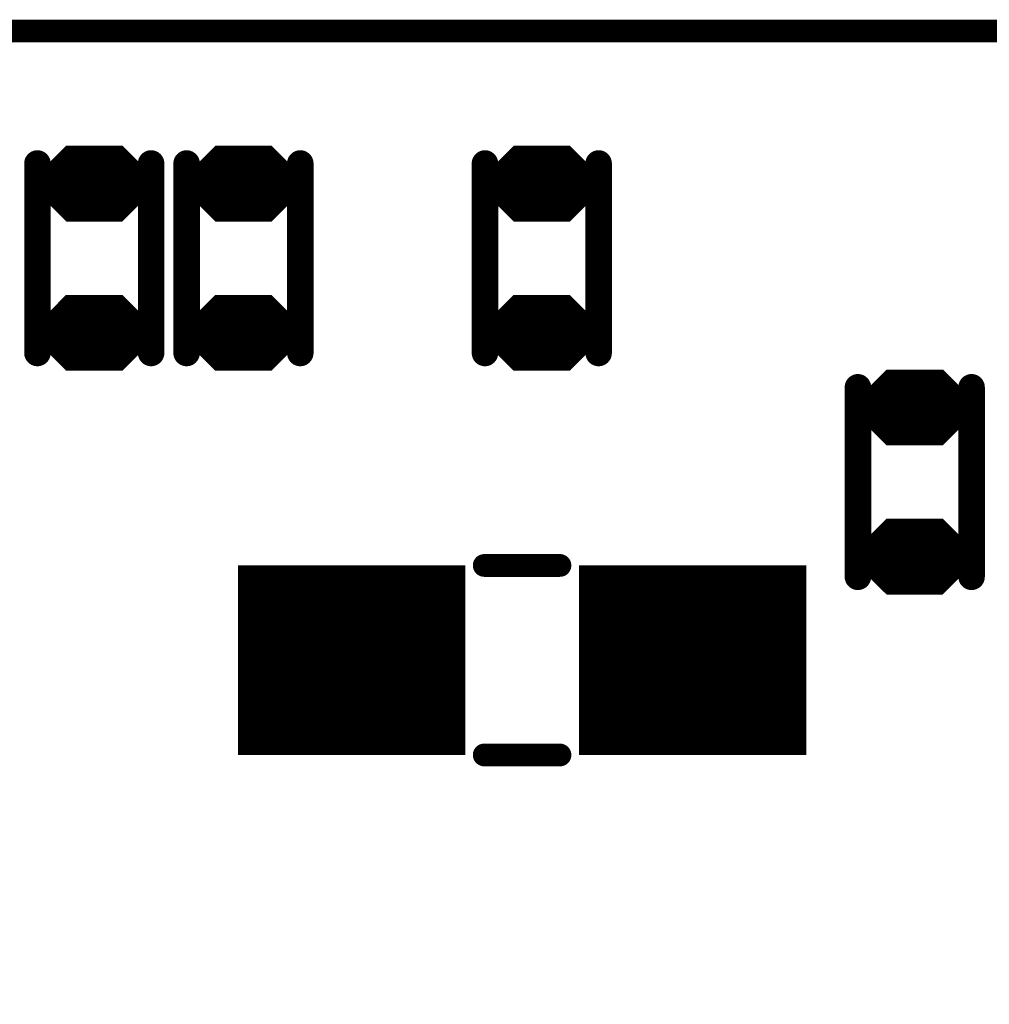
# Model space of a CAD drawing. Extents: x 0 to 8.86, y -3.29 to 6.3.
# Tile 30 of 129: x 5.05 to 5.3, y 1.91 to 2.17. Entities that reach past the tile are written whole.
import ezdxf

# ---------------------------------------------------------------- set-up
doc = ezdxf.new("R2010")
doc.units = 0
doc.layers.get('0').update_dxf_attribs({"color": 3, "linetype": 'CONTINUOUS'})

# ---------------------------------------------------------------- blocks, each defined once
blk = doc.blocks.new('PAD_R1')
at = {"const_width": 0.5}
blk.add_lwpolyline([(0.25, 0, 1), (-0.25, 0, 1)], format="xyb", close=True, dxfattribs=at)

msp = doc.modelspace()

# ---------------------------------------------------------------- linework, layer by layer
for p, q in [((5.05105, 2.12703), (5.0584, 2.13437)), ((5.07282, 2.13437), (5.08017, 2.12703)), ((5.09042, 2.12703), (5.09777, 2.13437)), ((5.11219, 2.13437), (5.11954, 2.12703)), ((5.16916, 2.12703), (5.17651, 2.13437)), ((5.19093, 2.13437), (5.19828, 2.12703)), ((5.05105, 2.12703), (5.08017, 2.12703)), ((5.09042, 2.12703), (5.11954, 2.12703)), ((5.16916, 2.12703), (5.19828, 2.12703)), ((5.05105, 2.12273), (5.08017, 2.12273)), ((5.05105, 2.12273), (5.0584, 2.11537)), ((5.07282, 2.11537), (5.08017, 2.12273)), ((5.09042, 2.12273), (5.11954, 2.12273)), ((5.09042, 2.12273), (5.09777, 2.11537)), ((5.11219, 2.11537), (5.11954, 2.12273)), ((5.16916, 2.12273), (5.19828, 2.12273)), ((5.16916, 2.12273), (5.17651, 2.11537)), ((5.19093, 2.11537), (5.19828, 2.12273)), ((5.05101, 2.08766), (5.05836, 2.09501)), ((5.07278, 2.09501), (5.08013, 2.08766)), ((5.09038, 2.08766), (5.09773, 2.09501)), ((5.11215, 2.09501), (5.1195, 2.08766)), ((5.16912, 2.08766), (5.17647, 2.09501)), ((5.19089, 2.09501), (5.19824, 2.08766)), ((5.05101, 2.08766), (5.08013, 2.08766)), ((5.09038, 2.08766), (5.1195, 2.08766)), ((5.16912, 2.08766), (5.19824, 2.08766)), ((5.05101, 2.08336), (5.08013, 2.08336)), ((5.05101, 2.08336), (5.05836, 2.07601)), ((5.07278, 2.07601), (5.08013, 2.08336)), ((5.09038, 2.08336), (5.1195, 2.08336)), ((5.09038, 2.08336), (5.09773, 2.07601)), ((5.11215, 2.07601), (5.1195, 2.08336)), ((5.16912, 2.08336), (5.19824, 2.08336)), ((5.16912, 2.08336), (5.17647, 2.07601)), ((5.19089, 2.07601), (5.19824, 2.08336)), ((5.26758, 2.06797), (5.27493, 2.07532)), ((5.28936, 2.07532), (5.29671, 2.06797)), ((5.26758, 2.06797), (5.29671, 2.06797)), ((5.26758, 2.06367), (5.29671, 2.06367)), ((5.26758, 2.06367), (5.27493, 2.05632)), ((5.28936, 2.05632), (5.29671, 2.06367)), ((5.26754, 2.02861), (5.27489, 2.03596)), ((5.28932, 2.03596), (5.29667, 2.02861)), ((5.26754, 2.02861), (5.29667, 2.02861)), ((5.26754, 2.02431), (5.29667, 2.02431)), ((5.26754, 2.02431), (5.27489, 2.01696)), ((5.28932, 2.01696), (5.29667, 2.02431))]:
    msp.add_line(p, q)
for points, const_width in [([(4.8985, 2.16513), (5.5815, 2.16513), (5.6095, 2.13713), (5.6095, 1.39613), (5.5915, 1.37813), (4.8895, 1.37813), (4.8685, 1.39913), (4.8685, 2.14913), (4.8845, 2.16513)], 0.006), ([(5.07262, 2.13387), (5.08038, 2.12611), (5.08038, 2.12364), (5.07262, 2.11588), (5.0586, 2.11588), (5.05084, 2.12364), (5.05084, 2.12611), (5.0586, 2.13387)], 0.002), ([(5.11199, 2.13387), (5.11975, 2.12611), (5.11975, 2.12364), (5.11199, 2.11588), (5.09797, 2.11588), (5.09021, 2.12364), (5.09021, 2.12611), (5.09797, 2.13387)], 0.002), ([(5.19073, 2.13387), (5.19849, 2.12611), (5.19849, 2.12364), (5.19073, 2.11588), (5.17671, 2.11588), (5.16895, 2.12364), (5.16895, 2.12611), (5.17671, 2.13387)], 0.002), ([(5.07258, 2.09451), (5.08034, 2.08675), (5.08034, 2.08428), (5.07258, 2.07651), (5.05856, 2.07651), (5.0508, 2.08428), (5.0508, 2.08675), (5.05856, 2.09451)], 0.002), ([(5.11195, 2.09451), (5.11971, 2.08675), (5.11971, 2.08428), (5.11195, 2.07651), (5.09793, 2.07651), (5.09017, 2.08428), (5.09017, 2.08675), (5.09793, 2.09451)], 0.002), ([(5.19069, 2.09451), (5.19845, 2.08675), (5.19845, 2.08428), (5.19069, 2.07651), (5.17667, 2.07651), (5.16891, 2.08428), (5.16891, 2.08675), (5.17667, 2.09451)], 0.002), ([(5.28915, 2.07482), (5.29691, 2.06706), (5.29691, 2.06458), (5.28915, 2.05682), (5.27514, 2.05682), (5.26737, 2.06458), (5.26737, 2.06706), (5.27514, 2.07482)], 0.002), ([(5.28911, 2.03546), (5.29688, 2.0277), (5.29688, 2.02522), (5.28911, 2.01746), (5.2751, 2.01746), (5.26734, 2.02522), (5.26734, 2.0277), (5.2751, 2.03546)], 0.002)]:
    msp.add_lwpolyline(points, close=True, dxfattribs=dict(const_width=const_width))
for points, const_width in [([(5.05059, 2.08019), (5.05059, 2.13019)], 0.007), ([(5.05059, 2.08019), (5.05059, 2.13019)], 0.007), ([(5.05346, 2.12803), (5.05881, 2.13338), (5.07241, 2.13338), (5.07776, 2.12803)], 0.003), ([(5.05923, 2.13237), (5.07199, 2.13237)], 0.005), ([(5.08059, 2.08019), (5.08059, 2.13019)], 0.007), ([(5.08059, 2.08019), (5.08059, 2.13019)], 0.007), ([(5.08996, 2.08019), (5.08996, 2.13019)], 0.007), ([(5.08996, 2.08019), (5.08996, 2.13019)], 0.007), ([(5.09283, 2.12803), (5.09818, 2.13338), (5.11178, 2.13338), (5.11713, 2.12803)], 0.003), ([(5.0986, 2.13237), (5.11136, 2.13237)], 0.005), ([(5.11996, 2.08019), (5.11996, 2.13019)], 0.007), ([(5.11996, 2.08019), (5.11996, 2.13019)], 0.007), ([(5.1687, 2.08019), (5.1687, 2.13019)], 0.007), ([(5.1687, 2.08019), (5.1687, 2.13019)], 0.007), ([(5.17157, 2.12803), (5.17692, 2.13338), (5.19052, 2.13338), (5.19587, 2.12803)], 0.003), ([(5.17734, 2.13237), (5.1901, 2.13237)], 0.005), ([(5.1987, 2.08019), (5.1987, 2.13019)], 0.007), ([(5.1987, 2.08019), (5.1987, 2.13019)], 0.007), ([(5.05588, 2.12902), (5.07534, 2.12902)], 0.005), ([(5.09525, 2.12902), (5.11471, 2.12902)], 0.005), ([(5.17399, 2.12902), (5.19345, 2.12902)], 0.005), ([(5.05346, 2.12803), (5.07776, 2.12803)], 0.003), ([(5.09283, 2.12803), (5.11713, 2.12803)], 0.003), ([(5.17157, 2.12803), (5.19587, 2.12803)], 0.003), ([(5.04984, 2.12472), (5.08138, 2.12472)], 0.003), ([(5.04984, 2.12553), (5.08138, 2.12553)], 0.002), ([(5.05284, 2.12653), (5.07838, 2.12653)], 0.002), ([(5.08921, 2.12472), (5.12075, 2.12472)], 0.003), ([(5.08921, 2.12553), (5.12075, 2.12553)], 0.002), ([(5.09221, 2.12653), (5.11775, 2.12653)], 0.002), ([(5.16795, 2.12472), (5.19949, 2.12472)], 0.003), ([(5.16795, 2.12553), (5.19949, 2.12553)], 0.002), ([(5.17095, 2.12653), (5.19649, 2.12653)], 0.002), ([(5.05225, 2.12223), (5.07897, 2.12223)], 0.002), ([(5.05225, 2.12223), (5.0586, 2.11588)], 0.002), ([(5.05284, 2.12323), (5.07838, 2.12323)], 0.002), ([(5.05467, 2.12122), (5.07655, 2.12122)], 0.004), ([(5.05467, 2.12122), (5.05902, 2.11688)], 0.004), ([(5.05588, 2.12072), (5.07534, 2.12072)], 0.005), ([(5.0722, 2.11688), (5.07655, 2.12122)], 0.004), ([(5.07262, 2.11588), (5.07897, 2.12223)], 0.002), ([(5.09162, 2.12223), (5.11834, 2.12223)], 0.002), ([(5.09162, 2.12223), (5.09797, 2.11588)], 0.002), ([(5.09221, 2.12323), (5.11775, 2.12323)], 0.002), ([(5.09404, 2.12122), (5.11592, 2.12122)], 0.004), ([(5.09404, 2.12122), (5.09839, 2.11688)], 0.004), ([(5.09525, 2.12072), (5.11471, 2.12072)], 0.005), ([(5.11157, 2.11688), (5.11592, 2.12122)], 0.004), ([(5.11199, 2.11588), (5.11834, 2.12223)], 0.002), ([(5.17036, 2.12223), (5.19708, 2.12223)], 0.002), ([(5.17036, 2.12223), (5.17671, 2.11588)], 0.002), ([(5.17095, 2.12323), (5.19649, 2.12323)], 0.002), ([(5.17278, 2.12122), (5.19466, 2.12122)], 0.004), ([(5.17278, 2.12122), (5.17713, 2.11688)], 0.004), ([(5.17399, 2.12072), (5.19345, 2.12072)], 0.005), ([(5.19031, 2.11688), (5.19466, 2.12122)], 0.004), ([(5.19073, 2.11588), (5.19708, 2.12223)], 0.002), ([(5.05923, 2.11738), (5.07199, 2.11738)], 0.005), ([(5.0986, 2.11738), (5.11136, 2.11738)], 0.005), ([(5.17734, 2.11738), (5.1901, 2.11738)], 0.005), ([(5.05902, 2.11688), (5.0722, 2.11688)], 0.004), ([(5.09839, 2.11688), (5.11157, 2.11688)], 0.004), ([(5.17713, 2.11688), (5.19031, 2.11688)], 0.004), ([(5.0586, 2.11588), (5.07262, 2.11588)], 0.002), ([(5.09797, 2.11588), (5.11199, 2.11588)], 0.002), ([(5.17671, 2.11588), (5.19073, 2.11588)], 0.002), ([(5.05342, 2.08866), (5.05877, 2.09401), (5.07237, 2.09401), (5.07772, 2.08866)], 0.003), ([(5.05919, 2.09301), (5.07195, 2.09301)], 0.005), ([(5.09279, 2.08866), (5.09814, 2.09401), (5.11174, 2.09401), (5.11709, 2.08866)], 0.003), ([(5.09856, 2.09301), (5.11132, 2.09301)], 0.005), ([(5.17153, 2.08866), (5.17688, 2.09401), (5.19048, 2.09401), (5.19583, 2.08866)], 0.003), ([(5.1773, 2.09301), (5.19006, 2.09301)], 0.005), ([(5.05584, 2.08966), (5.0753, 2.08966)], 0.005), ([(5.09521, 2.08966), (5.11467, 2.08966)], 0.005), ([(5.17395, 2.08966), (5.19341, 2.08966)], 0.005), ([(5.05342, 2.08866), (5.07772, 2.08866)], 0.003), ([(5.09279, 2.08866), (5.11709, 2.08866)], 0.003), ([(5.17153, 2.08866), (5.19583, 2.08866)], 0.003), ([(5.0498, 2.08536), (5.08134, 2.08536)], 0.003), ([(5.0498, 2.08616), (5.08134, 2.08616)], 0.002), ([(5.0528, 2.08716), (5.07834, 2.08716)], 0.002), ([(5.08917, 2.08536), (5.12071, 2.08536)], 0.003), ([(5.08917, 2.08616), (5.12071, 2.08616)], 0.002), ([(5.09217, 2.08716), (5.11771, 2.08716)], 0.002), ([(5.16791, 2.08536), (5.19945, 2.08536)], 0.003), ([(5.16791, 2.08616), (5.19945, 2.08616)], 0.002), ([(5.17091, 2.08716), (5.19645, 2.08716)], 0.002), ([(5.05221, 2.08286), (5.07893, 2.08286)], 0.002), ([(5.05221, 2.08286), (5.05856, 2.07651)], 0.002), ([(5.0528, 2.08386), (5.07834, 2.08386)], 0.002), ([(5.05463, 2.08186), (5.07651, 2.08186)], 0.004), ([(5.05463, 2.08186), (5.05898, 2.07751)], 0.004), ([(5.05584, 2.08136), (5.0753, 2.08136)], 0.005), ([(5.07216, 2.07751), (5.07651, 2.08186)], 0.004), ([(5.07258, 2.07651), (5.07893, 2.08286)], 0.002), ([(5.09158, 2.08286), (5.1183, 2.08286)], 0.002), ([(5.09158, 2.08286), (5.09793, 2.07651)], 0.002), ([(5.09217, 2.08386), (5.11771, 2.08386)], 0.002), ([(5.094, 2.08186), (5.11588, 2.08186)], 0.004), ([(5.094, 2.08186), (5.09835, 2.07751)], 0.004), ([(5.09521, 2.08136), (5.11467, 2.08136)], 0.005), ([(5.11153, 2.07751), (5.11588, 2.08186)], 0.004), ([(5.11195, 2.07651), (5.1183, 2.08286)], 0.002), ([(5.17032, 2.08286), (5.19704, 2.08286)], 0.002), ([(5.17032, 2.08286), (5.17667, 2.07651)], 0.002), ([(5.17091, 2.08386), (5.19645, 2.08386)], 0.002), ([(5.17274, 2.08186), (5.19462, 2.08186)], 0.004), ([(5.17274, 2.08186), (5.17709, 2.07751)], 0.004), ([(5.17395, 2.08136), (5.19341, 2.08136)], 0.005), ([(5.19027, 2.07751), (5.19462, 2.08186)], 0.004), ([(5.19069, 2.07651), (5.19704, 2.08286)], 0.002), ([(5.05919, 2.07801), (5.07195, 2.07801)], 0.005), ([(5.05898, 2.07751), (5.07216, 2.07751)], 0.004), ([(5.09856, 2.07801), (5.11132, 2.07801)], 0.005), ([(5.09835, 2.07751), (5.11153, 2.07751)], 0.004), ([(5.1773, 2.07801), (5.19006, 2.07801)], 0.005), ([(5.17709, 2.07751), (5.19027, 2.07751)], 0.004), ([(5.05856, 2.07651), (5.07258, 2.07651)], 0.002), ([(5.09793, 2.07651), (5.11195, 2.07651)], 0.002), ([(5.17667, 2.07651), (5.19069, 2.07651)], 0.002), ([(5.27, 2.06897), (5.27535, 2.07432), (5.28894, 2.07432), (5.29429, 2.06897)], 0.003), ([(5.27576, 2.07332), (5.28853, 2.07332)], 0.005), ([(5.26713, 2.07114), (5.26713, 2.02114)], 0.007), ([(5.26713, 2.07114), (5.26713, 2.02114)], 0.007), ([(5.29713, 2.07114), (5.29713, 2.02114)], 0.007), ([(5.29713, 2.07114), (5.29713, 2.02114)], 0.007), ([(5.27241, 2.06997), (5.29188, 2.06997)], 0.005), ([(5.26938, 2.06747), (5.29491, 2.06747)], 0.002), ([(5.27, 2.06897), (5.29429, 2.06897)], 0.003), ([(5.26638, 2.06567), (5.29791, 2.06567)], 0.003), ([(5.26638, 2.06647), (5.29791, 2.06647)], 0.002), ([(5.26879, 2.06317), (5.2955, 2.06317)], 0.002), ([(5.26879, 2.06317), (5.27514, 2.05682)], 0.002), ([(5.26938, 2.06417), (5.29491, 2.06417)], 0.002), ([(5.2712, 2.06217), (5.29309, 2.06217)], 0.004), ([(5.2712, 2.06217), (5.27555, 2.05782)], 0.004), ([(5.27241, 2.06167), (5.29188, 2.06167)], 0.005), ([(5.28874, 2.05782), (5.29309, 2.06217)], 0.004), ([(5.28915, 2.05682), (5.2955, 2.06317)], 0.002), ([(5.27576, 2.05832), (5.28853, 2.05832)], 0.005), ([(5.27555, 2.05782), (5.28874, 2.05782)], 0.004), ([(5.27514, 2.05682), (5.28915, 2.05682)], 0.002), ([(5.26996, 2.02961), (5.27531, 2.03496), (5.2889, 2.03496), (5.29425, 2.02961)], 0.003), ([(5.27572, 2.03396), (5.28849, 2.03396)], 0.005), ([(5.27237, 2.03061), (5.29184, 2.03061)], 0.005), ([(5.26934, 2.02811), (5.29488, 2.02811)], 0.002), ([(5.26996, 2.02961), (5.29425, 2.02961)], 0.003), ([(5.1885, 2.02413), (5.1685, 2.02413)], 0.006), ([(5.1885, 2.02413), (5.1685, 2.02413)], 0.006), ([(5.26634, 2.02631), (5.29788, 2.02631)], 0.003), ([(5.26634, 2.02711), (5.29788, 2.02711)], 0.002), ([(5.1035, 1.99913), (5.1635, 1.99913)], 0.05), ([(5.1935, 1.99913), (5.2535, 1.99913)], 0.05), ([(5.26875, 2.02381), (5.29546, 2.02381)], 0.002), ([(5.26875, 2.02381), (5.2751, 2.01746)], 0.002), ([(5.26934, 2.02481), (5.29488, 2.02481)], 0.002), ([(5.27116, 2.02281), (5.29305, 2.02281)], 0.004), ([(5.27116, 2.02281), (5.27551, 2.01846)], 0.004), ([(5.27237, 2.02231), (5.29184, 2.02231)], 0.005), ([(5.2887, 2.01846), (5.29305, 2.02281)], 0.004), ([(5.28911, 2.01746), (5.29546, 2.02381)], 0.002), ([(5.27572, 2.01896), (5.28849, 2.01896)], 0.005), ([(5.27551, 2.01846), (5.2887, 2.01846)], 0.004), ([(5.2751, 2.01746), (5.28911, 2.01746)], 0.002), ([(5.1885, 1.97413), (5.1685, 1.97413)], 0.006), ([(5.1885, 1.97413), (5.1685, 1.97413)], 0.006)]:
    msp.add_lwpolyline(points, dxfattribs=dict(const_width=const_width))

# ---------------------------------------------------------------- block references
for p, xscale, yscale in [((5.05059, 2.13019), 0.007, 0.007), ((5.05059, 2.13019), 0.007, 0.007), ((5.05923, 2.13237), 0.005, 0.005), ((5.07199, 2.13237), 0.005, 0.005), ((5.08059, 2.13019), 0.007, 0.007), ((5.08059, 2.13019), 0.007, 0.007), ((5.08996, 2.13019), 0.007, 0.007), ((5.08996, 2.13019), 0.007, 0.007), ((5.0986, 2.13237), 0.005, 0.005), ((5.11136, 2.13237), 0.005, 0.005), ((5.11996, 2.13019), 0.007, 0.007), ((5.11996, 2.13019), 0.007, 0.007), ((5.1687, 2.13019), 0.007, 0.007), ((5.1687, 2.13019), 0.007, 0.007), ((5.17734, 2.13237), 0.005, 0.005), ((5.1901, 2.13237), 0.005, 0.005), ((5.1987, 2.13019), 0.007, 0.007), ((5.1987, 2.13019), 0.007, 0.007), ((5.05588, 2.12902), 0.005, 0.005), ((5.07534, 2.12902), 0.005, 0.005), ((5.09525, 2.12902), 0.005, 0.005), ((5.11471, 2.12902), 0.005, 0.005), ((5.17399, 2.12902), 0.005, 0.005), ((5.19345, 2.12902), 0.005, 0.005), ((5.05346, 2.12803), 0.003, 0.003), ((5.05346, 2.12803), 0.003, 0.003), ((5.07776, 2.12803), 0.003, 0.003), ((5.07776, 2.12803), 0.003, 0.003), ((5.09283, 2.12803), 0.003, 0.003), ((5.09283, 2.12803), 0.003, 0.003), ((5.11713, 2.12803), 0.003, 0.003), ((5.11713, 2.12803), 0.003, 0.003), ((5.17157, 2.12803), 0.003, 0.003), ((5.17157, 2.12803), 0.003, 0.003), ((5.19587, 2.12803), 0.003, 0.003), ((5.19587, 2.12803), 0.003, 0.003), ((5.05284, 2.12653), 0.002, 0.002), ((5.07838, 2.12653), 0.002, 0.002), ((5.09221, 2.12653), 0.002, 0.002), ((5.11775, 2.12653), 0.002, 0.002), ((5.17095, 2.12653), 0.002, 0.002), ((5.19649, 2.12653), 0.002, 0.002), ((5.05225, 2.12223), 0.002, 0.002), ((5.05225, 2.12223), 0.002, 0.002), ((5.05284, 2.12323), 0.002, 0.002), ((5.05467, 2.12122), 0.004, 0.004), ((5.05467, 2.12122), 0.004, 0.004), ((5.05588, 2.12072), 0.005, 0.005), ((5.07534, 2.12072), 0.005, 0.005), ((5.07655, 2.12122), 0.004, 0.004), ((5.07655, 2.12122), 0.004, 0.004), ((5.07838, 2.12323), 0.002, 0.002), ((5.07897, 2.12223), 0.002, 0.002), ((5.07897, 2.12223), 0.002, 0.002), ((5.09162, 2.12223), 0.002, 0.002), ((5.09162, 2.12223), 0.002, 0.002), ((5.09221, 2.12323), 0.002, 0.002), ((5.09404, 2.12122), 0.004, 0.004), ((5.09404, 2.12122), 0.004, 0.004), ((5.09525, 2.12072), 0.005, 0.005), ((5.11471, 2.12072), 0.005, 0.005), ((5.11592, 2.12122), 0.004, 0.004), ((5.11592, 2.12122), 0.004, 0.004), ((5.11775, 2.12323), 0.002, 0.002), ((5.11834, 2.12223), 0.002, 0.002), ((5.11834, 2.12223), 0.002, 0.002), ((5.17036, 2.12223), 0.002, 0.002), ((5.17036, 2.12223), 0.002, 0.002), ((5.17095, 2.12323), 0.002, 0.002), ((5.17278, 2.12122), 0.004, 0.004), ((5.17278, 2.12122), 0.004, 0.004), ((5.17399, 2.12072), 0.005, 0.005), ((5.19345, 2.12072), 0.005, 0.005), ((5.19466, 2.12122), 0.004, 0.004), ((5.19466, 2.12122), 0.004, 0.004), ((5.19649, 2.12323), 0.002, 0.002), ((5.19708, 2.12223), 0.002, 0.002), ((5.19708, 2.12223), 0.002, 0.002), ((5.05923, 2.11738), 0.005, 0.005), ((5.07199, 2.11738), 0.005, 0.005), ((5.0986, 2.11738), 0.005, 0.005), ((5.11136, 2.11738), 0.005, 0.005), ((5.17734, 2.11738), 0.005, 0.005), ((5.1901, 2.11738), 0.005, 0.005), ((5.05902, 2.11688), 0.004, 0.004), ((5.05902, 2.11688), 0.004, 0.004), ((5.0722, 2.11688), 0.004, 0.004), ((5.0722, 2.11688), 0.004, 0.004), ((5.09839, 2.11688), 0.004, 0.004), ((5.09839, 2.11688), 0.004, 0.004), ((5.11157, 2.11688), 0.004, 0.004), ((5.11157, 2.11688), 0.004, 0.004), ((5.17713, 2.11688), 0.004, 0.004), ((5.17713, 2.11688), 0.004, 0.004), ((5.19031, 2.11688), 0.004, 0.004), ((5.19031, 2.11688), 0.004, 0.004), ((5.0586, 2.11588), 0.002, 0.002), ((5.0586, 2.11588), 0.002, 0.002), ((5.07262, 2.11588), 0.002, 0.002), ((5.07262, 2.11588), 0.002, 0.002), ((5.09797, 2.11588), 0.002, 0.002), ((5.09797, 2.11588), 0.002, 0.002), ((5.11199, 2.11588), 0.002, 0.002), ((5.11199, 2.11588), 0.002, 0.002), ((5.17671, 2.11588), 0.002, 0.002), ((5.17671, 2.11588), 0.002, 0.002), ((5.19073, 2.11588), 0.002, 0.002), ((5.19073, 2.11588), 0.002, 0.002), ((5.05919, 2.09301), 0.005, 0.005), ((5.07195, 2.09301), 0.005, 0.005), ((5.09856, 2.09301), 0.005, 0.005), ((5.11132, 2.09301), 0.005, 0.005), ((5.1773, 2.09301), 0.005, 0.005), ((5.19006, 2.09301), 0.005, 0.005), ((5.05584, 2.08966), 0.005, 0.005), ((5.0753, 2.08966), 0.005, 0.005), ((5.09521, 2.08966), 0.005, 0.005), ((5.11467, 2.08966), 0.005, 0.005), ((5.17395, 2.08966), 0.005, 0.005), ((5.19341, 2.08966), 0.005, 0.005), ((5.05342, 2.08866), 0.003, 0.003), ((5.05342, 2.08866), 0.003, 0.003), ((5.07772, 2.08866), 0.003, 0.003), ((5.07772, 2.08866), 0.003, 0.003), ((5.09279, 2.08866), 0.003, 0.003), ((5.09279, 2.08866), 0.003, 0.003), ((5.11709, 2.08866), 0.003, 0.003), ((5.11709, 2.08866), 0.003, 0.003), ((5.17153, 2.08866), 0.003, 0.003), ((5.17153, 2.08866), 0.003, 0.003), ((5.19583, 2.08866), 0.003, 0.003), ((5.19583, 2.08866), 0.003, 0.003), ((5.0528, 2.08716), 0.002, 0.002), ((5.07834, 2.08716), 0.002, 0.002), ((5.09217, 2.08716), 0.002, 0.002), ((5.11771, 2.08716), 0.002, 0.002), ((5.17091, 2.08716), 0.002, 0.002), ((5.19645, 2.08716), 0.002, 0.002), ((5.05059, 2.08019), 0.007, 0.007), ((5.05059, 2.08019), 0.007, 0.007), ((5.05221, 2.08286), 0.002, 0.002), ((5.05221, 2.08286), 0.002, 0.002), ((5.0528, 2.08386), 0.002, 0.002), ((5.05463, 2.08186), 0.004, 0.004), ((5.05463, 2.08186), 0.004, 0.004), ((5.05584, 2.08136), 0.005, 0.005), ((5.0753, 2.08136), 0.005, 0.005), ((5.07651, 2.08186), 0.004, 0.004), ((5.07651, 2.08186), 0.004, 0.004), ((5.08059, 2.08019), 0.007, 0.007), ((5.08059, 2.08019), 0.007, 0.007), ((5.07834, 2.08386), 0.002, 0.002), ((5.07893, 2.08286), 0.002, 0.002), ((5.07893, 2.08286), 0.002, 0.002), ((5.08996, 2.08019), 0.007, 0.007), ((5.08996, 2.08019), 0.007, 0.007), ((5.09158, 2.08286), 0.002, 0.002), ((5.09158, 2.08286), 0.002, 0.002), ((5.09217, 2.08386), 0.002, 0.002), ((5.094, 2.08186), 0.004, 0.004), ((5.094, 2.08186), 0.004, 0.004), ((5.09521, 2.08136), 0.005, 0.005), ((5.11467, 2.08136), 0.005, 0.005), ((5.11588, 2.08186), 0.004, 0.004), ((5.11588, 2.08186), 0.004, 0.004), ((5.11996, 2.08019), 0.007, 0.007), ((5.11996, 2.08019), 0.007, 0.007), ((5.11771, 2.08386), 0.002, 0.002), ((5.1183, 2.08286), 0.002, 0.002), ((5.1183, 2.08286), 0.002, 0.002), ((5.1687, 2.08019), 0.007, 0.007), ((5.1687, 2.08019), 0.007, 0.007), ((5.17032, 2.08286), 0.002, 0.002), ((5.17032, 2.08286), 0.002, 0.002), ((5.17091, 2.08386), 0.002, 0.002), ((5.17274, 2.08186), 0.004, 0.004), ((5.17274, 2.08186), 0.004, 0.004), ((5.17395, 2.08136), 0.005, 0.005), ((5.19341, 2.08136), 0.005, 0.005), ((5.19462, 2.08186), 0.004, 0.004), ((5.19462, 2.08186), 0.004, 0.004), ((5.1987, 2.08019), 0.007, 0.007), ((5.1987, 2.08019), 0.007, 0.007), ((5.19645, 2.08386), 0.002, 0.002), ((5.19704, 2.08286), 0.002, 0.002), ((5.19704, 2.08286), 0.002, 0.002), ((5.05919, 2.07801), 0.005, 0.005), ((5.05898, 2.07751), 0.004, 0.004), ((5.05898, 2.07751), 0.004, 0.004), ((5.07195, 2.07801), 0.005, 0.005), ((5.07216, 2.07751), 0.004, 0.004), ((5.07216, 2.07751), 0.004, 0.004), ((5.09856, 2.07801), 0.005, 0.005), ((5.09835, 2.07751), 0.004, 0.004), ((5.09835, 2.07751), 0.004, 0.004), ((5.11132, 2.07801), 0.005, 0.005), ((5.11153, 2.07751), 0.004, 0.004), ((5.11153, 2.07751), 0.004, 0.004), ((5.1773, 2.07801), 0.005, 0.005), ((5.17709, 2.07751), 0.004, 0.004), ((5.17709, 2.07751), 0.004, 0.004), ((5.19006, 2.07801), 0.005, 0.005), ((5.19027, 2.07751), 0.004, 0.004), ((5.19027, 2.07751), 0.004, 0.004), ((5.05856, 2.07651), 0.002, 0.002), ((5.05856, 2.07651), 0.002, 0.002), ((5.07258, 2.07651), 0.002, 0.002), ((5.07258, 2.07651), 0.002, 0.002), ((5.09793, 2.07651), 0.002, 0.002), ((5.09793, 2.07651), 0.002, 0.002), ((5.11195, 2.07651), 0.002, 0.002), ((5.11195, 2.07651), 0.002, 0.002), ((5.17667, 2.07651), 0.002, 0.002), ((5.17667, 2.07651), 0.002, 0.002), ((5.19069, 2.07651), 0.002, 0.002), ((5.19069, 2.07651), 0.002, 0.002), ((5.27576, 2.07332), 0.005, 0.005), ((5.28853, 2.07332), 0.005, 0.005), ((5.26713, 2.07114), 0.007, 0.007), ((5.26713, 2.07114), 0.007, 0.007), ((5.29713, 2.07114), 0.007, 0.007), ((5.29713, 2.07114), 0.007, 0.007), ((5.27241, 2.06997), 0.005, 0.005), ((5.29188, 2.06997), 0.005, 0.005), ((5.26938, 2.06747), 0.002, 0.002), ((5.27, 2.06897), 0.003, 0.003), ((5.27, 2.06897), 0.003, 0.003), ((5.29429, 2.06897), 0.003, 0.003), ((5.29429, 2.06897), 0.003, 0.003), ((5.29491, 2.06747), 0.002, 0.002), ((5.26879, 2.06317), 0.002, 0.002), ((5.26879, 2.06317), 0.002, 0.002), ((5.26938, 2.06417), 0.002, 0.002), ((5.2712, 2.06217), 0.004, 0.004), ((5.2712, 2.06217), 0.004, 0.004), ((5.27241, 2.06167), 0.005, 0.005), ((5.29188, 2.06167), 0.005, 0.005), ((5.29309, 2.06217), 0.004, 0.004), ((5.29309, 2.06217), 0.004, 0.004), ((5.29491, 2.06417), 0.002, 0.002), ((5.2955, 2.06317), 0.002, 0.002), ((5.2955, 2.06317), 0.002, 0.002), ((5.27576, 2.05832), 0.005, 0.005), ((5.28853, 2.05832), 0.005, 0.005), ((5.27555, 2.05782), 0.004, 0.004), ((5.27555, 2.05782), 0.004, 0.004), ((5.27514, 2.05682), 0.002, 0.002), ((5.27514, 2.05682), 0.002, 0.002), ((5.28874, 2.05782), 0.004, 0.004), ((5.28874, 2.05782), 0.004, 0.004), ((5.28915, 2.05682), 0.002, 0.002), ((5.28915, 2.05682), 0.002, 0.002), ((5.27572, 2.03396), 0.005, 0.005), ((5.28849, 2.03396), 0.005, 0.005), ((5.27237, 2.03061), 0.005, 0.005), ((5.29184, 2.03061), 0.005, 0.005), ((5.26934, 2.02811), 0.002, 0.002), ((5.26996, 2.02961), 0.003, 0.003), ((5.26996, 2.02961), 0.003, 0.003), ((5.29425, 2.02961), 0.003, 0.003), ((5.29425, 2.02961), 0.003, 0.003), ((5.29488, 2.02811), 0.002, 0.002), ((5.1685, 2.02413), 0.006, 0.006), ((5.1685, 2.02413), 0.006, 0.006), ((5.1885, 2.02413), 0.006, 0.006), ((5.1885, 2.02413), 0.006, 0.006), ((5.26713, 2.02114), 0.007, 0.007), ((5.26713, 2.02114), 0.007, 0.007), ((5.26875, 2.02381), 0.002, 0.002), ((5.26875, 2.02381), 0.002, 0.002), ((5.26934, 2.02481), 0.002, 0.002), ((5.27116, 2.02281), 0.004, 0.004), ((5.27116, 2.02281), 0.004, 0.004), ((5.27237, 2.02231), 0.005, 0.005), ((5.29184, 2.02231), 0.005, 0.005), ((5.29305, 2.02281), 0.004, 0.004), ((5.29305, 2.02281), 0.004, 0.004), ((5.29713, 2.02114), 0.007, 0.007), ((5.29713, 2.02114), 0.007, 0.007), ((5.29488, 2.02481), 0.002, 0.002), ((5.29546, 2.02381), 0.002, 0.002), ((5.29546, 2.02381), 0.002, 0.002), ((5.27572, 2.01896), 0.005, 0.005), ((5.28849, 2.01896), 0.005, 0.005), ((5.27551, 2.01846), 0.004, 0.004), ((5.27551, 2.01846), 0.004, 0.004), ((5.2887, 2.01846), 0.004, 0.004), ((5.2887, 2.01846), 0.004, 0.004), ((5.2751, 2.01746), 0.002, 0.002), ((5.2751, 2.01746), 0.002, 0.002), ((5.28911, 2.01746), 0.002, 0.002), ((5.28911, 2.01746), 0.002, 0.002), ((5.1685, 1.97413), 0.006, 0.006), ((5.1685, 1.97413), 0.006, 0.006), ((5.1885, 1.97413), 0.006, 0.006), ((5.1885, 1.97413), 0.006, 0.006)]:
    msp.add_blockref('PAD_R1', p, dxfattribs=dict(xscale=xscale, yscale=yscale))

doc.saveas('drawing.dxf')
